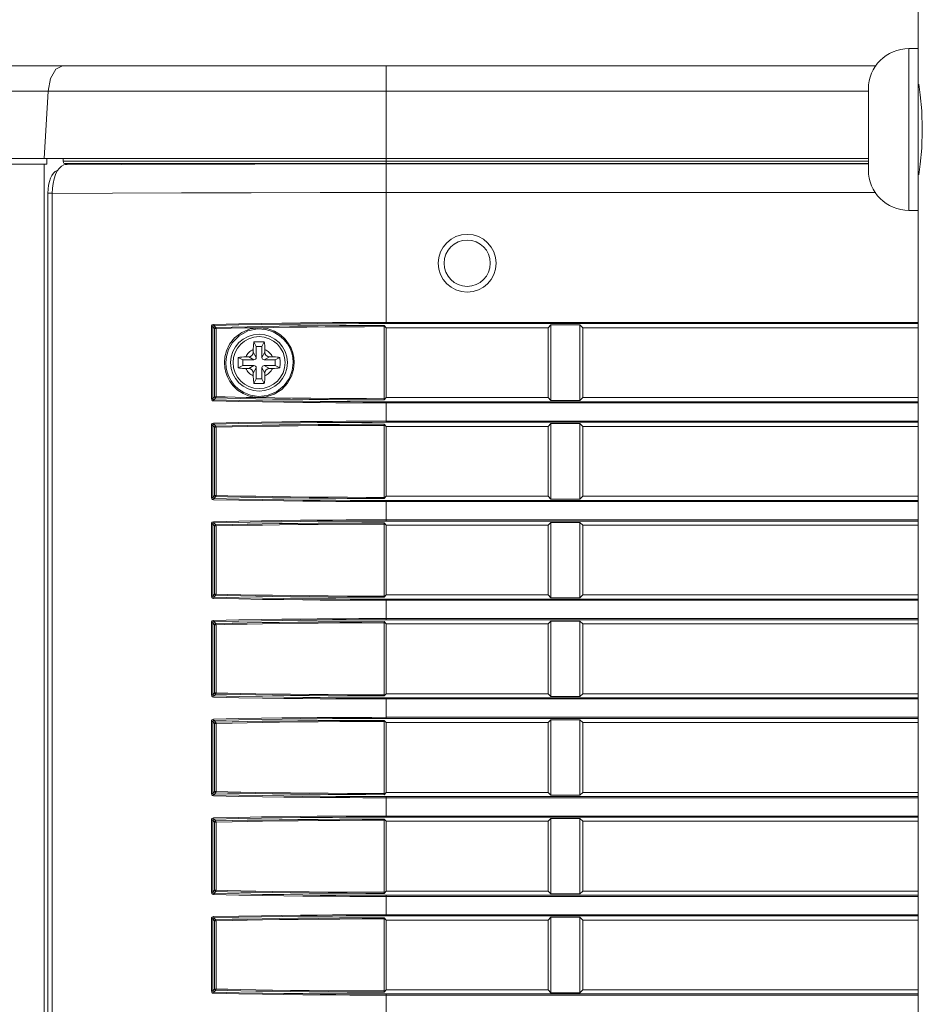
# Model space of a CAD drawing. Header units: millimetres. Extents: x 3925 to 5043, y -86 to 778.
# Tile 104 of 157: x 4624 to 4643, y 288 to 309. Entities that reach past the tile are written whole.
import ezdxf

# ---------------------------------------------------------------- set-up
doc = ezdxf.new("R2010")
doc.units = ezdxf.units.MM
doc.header["$LTSCALE"] = 46.255
for name, color, linetype in [('140-154101-0DXF_CONTINUOUS_LINE', 7, 'CONTINUOUS'), ('85-1A626G050DXF_CONTINUOUS_LINE', 7, 'CONTINUOUS'), ('H30-LEFT-COVDXF_CONTINUOUS_LINE', 7, 'CONTINUOUS'), ('H30K-FRONT-CDXF_CONTINUOUS_LINE', 7, 'CONTINUOUS'), ('H30K-TOP-COVDXF_CONTINUOUS_LINE', 7, 'CONTINUOUS')]:
    doc.layers.add(name, color=color, linetype=linetype)

msp = doc.modelspace()

# ---------------------------------------------------------------- linework, layer by layer
at = {"layer": '140-154101-0DXF_CONTINUOUS_LINE', "color": 7, "linetype": 'Continuous', "lineweight": 0}
for p, q in [((4643.2174, 232.3004), (4643.2174, 310.811)), ((4643.0174, 308.4307), (4643.0174, 304.9307)), ((4643.0174, 308.4307), (4643.2174, 308.4307)), ((4642.1424, 307.5557), (4642.1424, 305.8057)), ((4643.2305, 307.6632), (4643.2626, 307.4336)), ((4643.2626, 307.4336), (4643.295, 307.088)), ((4643.295, 307.088), (4643.3084, 306.6807)), ((4643.3084, 306.6807), (4643.2951, 306.2758)), ((4643.2174, 304.9307), (4643.0174, 304.9307))]:
    msp.add_line(p, q, dxfattribs=at)
msp.add_lwpolyline([(4643.2951, 306.2758), (4643.2629, 305.9301), (4643.2307, 305.6989), (4643.2305, 305.6981)], dxfattribs=at)
for centre, start, end in [((4643.0174, 307.5557), 90, 180), ((4643.0174, 305.8057), 180, 270)]:
    msp.add_arc(centre, 0.875, start, end, dxfattribs=at)
at = {"layer": '85-1A626G050DXF_CONTINUOUS_LINE', "color": 7, "linetype": 'Continuous', "lineweight": 0}
for p, q in [((4628.9049, 301.9882), (4628.8551, 302.0878)), ((4628.9049, 301.9882), (4628.9049, 301.7507)), ((4629.0299, 301.9882), (4628.9049, 301.9882)), ((4629.0299, 301.9882), (4629.0798, 302.0878)), ((4629.0299, 301.7507), (4629.0299, 301.9882)), ((4628.6174, 301.7007), (4628.5178, 301.7505)), ((4628.681, 301.7632), (4628.7424, 301.7632)), ((4628.8549, 301.7007), (4628.7424, 301.7632)), ((4628.8424, 301.9246), (4628.8424, 301.8632)), ((4628.9049, 301.7507), (4628.8424, 301.8632)), ((4629.0299, 301.7507), (4629.0924, 301.8632)), ((4629.0799, 301.7007), (4629.1924, 301.7632)), ((4629.0924, 301.9246), (4629.0924, 301.8632)), ((4629.2538, 301.7632), (4629.1924, 301.7632)), ((4629.3174, 301.7007), (4629.4171, 301.7505)), ((4628.6174, 301.5757), (4628.5178, 301.5258)), ((4628.6174, 301.7007), (4628.6174, 301.5757)), ((4628.8549, 301.7007), (4628.6174, 301.7007)), ((4628.6174, 301.5757), (4628.8549, 301.5757)), ((4628.8549, 301.5757), (4628.7424, 301.5132)), ((4629.3174, 301.7007), (4629.0799, 301.7007)), ((4629.0799, 301.5757), (4629.1924, 301.5132)), ((4629.0799, 301.5757), (4629.3174, 301.5757)), ((4629.3174, 301.5757), (4629.3174, 301.7007)), ((4629.3174, 301.5757), (4629.4171, 301.5258)), ((4628.681, 301.5132), (4628.7424, 301.5132)), ((4628.9049, 301.5257), (4628.8424, 301.4132)), ((4628.8424, 301.3517), (4628.8424, 301.4132)), ((4628.9049, 301.5257), (4628.9049, 301.2882)), ((4629.0299, 301.2882), (4629.0299, 301.5257)), ((4629.0299, 301.5257), (4629.0924, 301.4132)), ((4629.0924, 301.3517), (4629.0924, 301.4132)), ((4629.2538, 301.5132), (4629.1924, 301.5132)), ((4628.9049, 301.2882), (4628.8551, 301.1885)), ((4628.9049, 301.2882), (4629.0299, 301.2882)), ((4629.0299, 301.2882), (4629.0798, 301.1885))]:
    msp.add_line(p, q, dxfattribs=at)
for points in [[(4628.8424, 301.9246), (4628.8428, 301.9547), (4628.8438, 301.9806), (4628.8451, 302.003), (4628.8467, 302.0226), (4628.8484, 302.0403), (4628.8504, 302.0567), (4628.8526, 302.0725), (4628.8551, 302.0878)], [(4628.8551, 302.0878), (4628.8922, 302.0898), (4628.9297, 302.091), (4628.9674, 302.0914)], [(4628.9674, 302.0914), (4629.0052, 302.091), (4629.0427, 302.0898), (4629.0798, 302.0878)], [(4629.0798, 302.0878), (4629.0823, 302.0724), (4629.0845, 302.0564), (4629.0865, 302.0398), (4629.0882, 302.0221), (4629.0898, 302.0024), (4629.0911, 301.9802), (4629.0921, 301.9544), (4629.0924, 301.9246)], [(4628.5178, 301.5258), (4628.516, 301.5578), (4628.5148, 301.5899), (4628.5142, 301.6221), (4628.5142, 301.6543), (4628.5148, 301.6864), (4628.516, 301.7185), (4628.5178, 301.7505)], [(4628.5178, 301.7505), (4628.5543, 301.7559), (4628.5941, 301.7599), (4628.6367, 301.7623), (4628.681, 301.7632)], [(4629.2538, 301.7632), (4629.2894, 301.7626), (4629.324, 301.761), (4629.3571, 301.7584), (4629.3882, 301.7549), (4629.4171, 301.7505)], [(4629.4171, 301.7505), (4629.4189, 301.7185), (4629.4201, 301.6864), (4629.4207, 301.6543), (4629.4207, 301.622), (4629.4201, 301.5899), (4629.4189, 301.5578), (4629.4171, 301.5258)], [(4628.681, 301.5132), (4628.6455, 301.5137), (4628.6109, 301.5153), (4628.5778, 301.5179), (4628.5467, 301.5214), (4628.5178, 301.5258)], [(4628.8551, 301.1885), (4628.8526, 301.2039), (4628.8504, 301.2199), (4628.8484, 301.2365), (4628.8466, 301.2542), (4628.8451, 301.2739), (4628.8438, 301.2961), (4628.8428, 301.3219), (4628.8424, 301.3517)], [(4629.0924, 301.3517), (4629.0921, 301.3216), (4629.0911, 301.2957), (4629.0898, 301.2733), (4629.0882, 301.2537), (4629.0864, 301.236), (4629.0845, 301.2196), (4629.0822, 301.2038), (4629.0798, 301.1885)], [(4629.4171, 301.5258), (4629.3806, 301.5204), (4629.3408, 301.5165), (4629.2982, 301.514), (4629.2538, 301.5132)], [(4628.9674, 301.1849), (4628.9297, 301.1853), (4628.8922, 301.1865), (4628.8551, 301.1885)], [(4629.0798, 301.1885), (4629.0427, 301.1865), (4629.0052, 301.1853), (4628.9674, 301.1849)]]:
    msp.add_lwpolyline(points, dxfattribs=at)
msp.add_circle((4628.9674, 301.6382), 0.5625, dxfattribs=at)
for centre, radius, start, end in [((4628.9674, 301.6382), 0.3125, 113.57818, 156.42182), ((4628.7424, 301.8632), 0.1, 270, 0), ((4628.8549, 301.7507), 0.05, 270, 0), ((4629.0799, 301.7507), 0.05, 180, 270), ((4628.9674, 301.6382), 0.3125, 23.57818, 66.42182), ((4629.1924, 301.8632), 0.1, 180, 270), ((4628.8549, 301.5257), 0.05, 0, 90), ((4629.0799, 301.5257), 0.05, 90, 180), ((4628.9674, 301.6382), 0.3125, 203.57818, 246.42182), ((4628.7424, 301.4132), 0.1, 0, 90), ((4628.9674, 301.6382), 0.3125, 293.57818, 336.42182), ((4629.1924, 301.4132), 0.1, 90, 180)]:
    msp.add_arc(centre, radius, start, end, dxfattribs=at)
at = {"layer": 'H30-LEFT-COVDXF_CONTINUOUS_LINE', "color": 7, "linetype": 'Continuous', "lineweight": 0}
for p, q in [((4624.6964, 305.8907), (4624.7474, 305.9163)), ((4624.7474, 305.9163), (4624.8441, 305.9457)), ((4631.7174, 302.4825), (4631.7174, 305.9457)), ((4631.7174, 305.9358), (4642.1424, 305.9358)), ((4624.4951, 305.2977), (4624.4998, 305.4086)), ((4624.4998, 305.4086), (4624.5137, 305.5161)), ((4624.3999, 305.3057), (4624.3999, 266.2815)), ((4624.4951, 305.3057), (4624.3999, 305.3057)), ((4624.4951, 305.2977), (4624.4951, 266.2924)), ((4631.7174, 305.3155), (4642.3003, 305.3155)), ((4627.9361, 300.8602), (4627.9361, 302.4161)), ((4627.9361, 302.4161), (4627.9657, 302.4161)), ((4627.9657, 300.8602), (4627.9657, 302.4161)), ((4627.9657, 302.4161), (4628.0062, 302.3756)), ((4627.9894, 302.4421), (4628.031, 302.4004)), ((4631.6687, 302.4419), (4631.7174, 302.3932)), ((4631.6714, 300.8592), (4631.6714, 302.4171)), ((4631.7174, 302.5074), (4643.2174, 302.5074)), ((4631.7174, 302.4825), (4643.2174, 302.4825)), ((4631.7174, 300.8832), (4631.7174, 302.3932)), ((4635.2174, 302.3932), (4631.7174, 302.3932)), ((4635.2788, 302.4545), (4635.2174, 302.3932)), ((4635.2174, 302.3932), (4635.2174, 300.8832)), ((4635.2788, 300.8218), (4635.2788, 302.4545)), ((4635.2788, 302.4545), (4635.906, 302.4545)), ((4635.906, 302.4545), (4635.906, 300.8218)), ((4635.9674, 302.3932), (4635.906, 302.4545)), ((4635.9674, 300.8832), (4635.9674, 302.3932)), ((4643.2174, 302.3932), (4635.9674, 302.3932)), ((4628.0062, 302.3756), (4628.0062, 300.9007)), ((4628.0062, 302.3756), (4628.0359, 302.3756)), ((4628.0359, 302.3756), (4628.0359, 300.9007)), ((4627.9657, 300.8602), (4628.0062, 300.9007)), ((4628.0062, 300.9007), (4628.0359, 300.9007)), ((4627.9657, 300.8602), (4627.9361, 300.8602)), ((4627.9894, 300.8343), (4628.031, 300.8759)), ((4631.7174, 300.8832), (4631.6687, 300.8344)), ((4631.7174, 300.8832), (4635.2174, 300.8832)), ((4631.7174, 300.3475), (4631.7174, 300.7938)), ((4643.2174, 300.7938), (4631.7174, 300.7938)), ((4643.2174, 300.7689), (4631.7174, 300.7689)), ((4635.2174, 300.8832), (4635.2788, 300.8218)), ((4635.906, 300.8218), (4635.2788, 300.8218)), ((4635.906, 300.8218), (4635.9674, 300.8832)), ((4635.9674, 300.8832), (4643.2174, 300.8832)), ((4627.9361, 298.7252), (4627.9361, 300.2811)), ((4627.9361, 300.2811), (4627.9657, 300.2811)), ((4627.9657, 298.7252), (4627.9657, 300.2811)), ((4627.9657, 300.2811), (4628.0062, 300.2406)), ((4627.9894, 300.3071), (4628.031, 300.2654)), ((4631.6687, 300.3069), (4631.7174, 300.2582)), ((4631.6714, 298.7242), (4631.6714, 300.2821)), ((4631.7174, 300.3724), (4643.2174, 300.3724)), ((4631.7174, 300.3475), (4643.2174, 300.3475)), ((4635.2788, 300.3195), (4635.2174, 300.2582)), ((4635.2788, 298.6868), (4635.2788, 300.3195)), ((4635.2788, 300.3195), (4635.906, 300.3195)), ((4635.906, 300.3195), (4635.906, 298.6868)), ((4635.9674, 300.2582), (4635.906, 300.3195)), ((4628.0062, 300.2406), (4628.0062, 298.7657)), ((4628.0062, 300.2406), (4628.0359, 300.2406)), ((4628.0359, 300.2406), (4628.0359, 298.7657)), ((4631.7174, 298.7482), (4631.7174, 300.2582)), ((4635.2174, 300.2582), (4631.7174, 300.2582)), ((4635.2174, 300.2582), (4635.2174, 298.7482)), ((4635.9674, 298.7482), (4635.9674, 300.2582)), ((4643.2174, 300.2582), (4635.9674, 300.2582)), ((4627.9657, 298.7252), (4627.9361, 298.7252)), ((4627.9657, 298.7252), (4628.0062, 298.7657)), ((4627.9894, 298.6993), (4628.031, 298.7409)), ((4628.0062, 298.7657), (4628.0359, 298.7657)), ((4631.7174, 298.7482), (4631.6687, 298.6994)), ((4631.7174, 298.7482), (4635.2174, 298.7482)), ((4631.7174, 298.2125), (4631.7174, 298.6588)), ((4643.2174, 298.6588), (4631.7174, 298.6588)), ((4643.2174, 298.6339), (4631.7174, 298.6339)), ((4635.2174, 298.7482), (4635.2788, 298.6868)), ((4635.906, 298.6868), (4635.2788, 298.6868)), ((4635.906, 298.6868), (4635.9674, 298.7482)), ((4635.9674, 298.7482), (4643.2174, 298.7482)), ((4627.9361, 296.5902), (4627.9361, 298.1461)), ((4627.9361, 298.1461), (4627.9657, 298.1461)), ((4627.9657, 296.5902), (4627.9657, 298.1461)), ((4627.9657, 298.1461), (4628.0062, 298.1056)), ((4627.9894, 298.1721), (4628.031, 298.1304)), ((4631.6687, 298.1719), (4631.7174, 298.1232)), ((4631.6714, 296.5892), (4631.6714, 298.1471)), ((4631.7174, 298.2374), (4643.2174, 298.2374)), ((4631.7174, 298.2125), (4643.2174, 298.2125)), ((4635.2788, 298.1845), (4635.2174, 298.1232)), ((4635.2788, 296.5518), (4635.2788, 298.1845)), ((4635.2788, 298.1845), (4635.906, 298.1845)), ((4635.906, 298.1845), (4635.906, 296.5518)), ((4635.9674, 298.1232), (4635.906, 298.1845)), ((4628.0062, 298.1056), (4628.0062, 296.6307)), ((4628.0062, 298.1056), (4628.0359, 298.1056)), ((4628.0359, 298.1056), (4628.0359, 296.6307)), ((4631.7174, 296.6132), (4631.7174, 298.1232)), ((4635.2174, 298.1232), (4631.7174, 298.1232)), ((4635.2174, 298.1232), (4635.2174, 296.6132)), ((4635.9674, 296.6132), (4635.9674, 298.1232)), ((4643.2174, 298.1232), (4635.9674, 298.1232)), ((4627.9657, 296.5902), (4627.9361, 296.5902)), ((4627.9657, 296.5902), (4628.0062, 296.6307)), ((4627.9894, 296.5643), (4628.031, 296.6059)), ((4628.0062, 296.6307), (4628.0359, 296.6307)), ((4631.7174, 296.6132), (4631.6687, 296.5644)), ((4631.7174, 296.6132), (4635.2174, 296.6132)), ((4631.7174, 296.0775), (4631.7174, 296.5238)), ((4643.2174, 296.5238), (4631.7174, 296.5238)), ((4643.2174, 296.4989), (4631.7174, 296.4989)), ((4635.2174, 296.6132), (4635.2788, 296.5518)), ((4635.906, 296.5518), (4635.2788, 296.5518)), ((4635.906, 296.5518), (4635.9674, 296.6132)), ((4635.9674, 296.6132), (4643.2174, 296.6132)), ((4627.9361, 294.4552), (4627.9361, 296.0111)), ((4627.9361, 296.0111), (4627.9657, 296.0111)), ((4627.9657, 294.4552), (4627.9657, 296.0111)), ((4627.9657, 296.0111), (4628.0062, 295.9706)), ((4627.9894, 296.0371), (4628.031, 295.9954)), ((4631.6687, 296.0369), (4631.7174, 295.9882)), ((4631.6714, 294.4542), (4631.6714, 296.0121)), ((4631.7174, 296.1024), (4643.2174, 296.1024)), ((4631.7174, 296.0775), (4643.2174, 296.0775)), ((4635.2788, 296.0495), (4635.2174, 295.9882)), ((4635.2788, 294.4168), (4635.2788, 296.0495)), ((4635.2788, 296.0495), (4635.906, 296.0495)), ((4635.906, 296.0495), (4635.906, 294.4168)), ((4635.9674, 295.9882), (4635.906, 296.0495)), ((4628.0062, 295.9706), (4628.0062, 294.4957)), ((4628.0062, 295.9706), (4628.0359, 295.9706)), ((4628.0359, 295.9706), (4628.0359, 294.4957)), ((4631.7174, 294.4782), (4631.7174, 295.9882)), ((4635.2174, 295.9882), (4631.7174, 295.9882)), ((4635.2174, 295.9882), (4635.2174, 294.4782)), ((4635.9674, 294.4782), (4635.9674, 295.9882)), ((4643.2174, 295.9882), (4635.9674, 295.9882)), ((4627.9657, 294.4552), (4627.9361, 294.4552)), ((4627.9657, 294.4552), (4628.0062, 294.4957)), ((4627.9894, 294.4293), (4628.031, 294.4709)), ((4628.0062, 294.4957), (4628.0359, 294.4957)), ((4631.7174, 294.4782), (4631.6687, 294.4294)), ((4631.7174, 294.4782), (4635.2174, 294.4782)), ((4631.7174, 293.9425), (4631.7174, 294.3888)), ((4643.2174, 294.3888), (4631.7174, 294.3888)), ((4643.2174, 294.3639), (4631.7174, 294.3639)), ((4635.2174, 294.4782), (4635.2788, 294.4168)), ((4635.906, 294.4168), (4635.2788, 294.4168)), ((4635.906, 294.4168), (4635.9674, 294.4782)), ((4635.9674, 294.4782), (4643.2174, 294.4782)), ((4627.9361, 292.3202), (4627.9361, 293.8761)), ((4627.9361, 293.8761), (4627.9657, 293.8761)), ((4627.9657, 292.3202), (4627.9657, 293.8761)), ((4627.9657, 293.8761), (4628.0062, 293.8356)), ((4627.9894, 293.9021), (4628.031, 293.8604)), ((4631.6687, 293.9019), (4631.7174, 293.8532)), ((4631.6714, 292.3192), (4631.6714, 293.8771)), ((4631.7174, 293.9674), (4643.2174, 293.9674)), ((4631.7174, 293.9425), (4643.2174, 293.9425)), ((4635.2788, 293.9145), (4635.2174, 293.8532)), ((4635.2788, 292.2818), (4635.2788, 293.9145)), ((4635.2788, 293.9145), (4635.906, 293.9145)), ((4635.906, 293.9145), (4635.906, 292.2818)), ((4635.9674, 293.8532), (4635.906, 293.9145)), ((4628.0062, 293.8356), (4628.0062, 292.3607)), ((4628.0062, 293.8356), (4628.0359, 293.8356)), ((4628.0359, 293.8356), (4628.0359, 292.3607)), ((4631.7174, 292.3432), (4631.7174, 293.8532)), ((4635.2174, 293.8532), (4631.7174, 293.8532)), ((4635.2174, 293.8532), (4635.2174, 292.3432)), ((4635.9674, 292.3432), (4635.9674, 293.8532)), ((4643.2174, 293.8532), (4635.9674, 293.8532)), ((4627.9657, 292.3202), (4627.9361, 292.3202)), ((4627.9657, 292.3202), (4628.0062, 292.3607)), ((4627.9894, 292.2943), (4628.031, 292.3359)), ((4628.0062, 292.3607), (4628.0359, 292.3607)), ((4631.7174, 292.3432), (4631.6687, 292.2944)), ((4631.7174, 292.3432), (4635.2174, 292.3432)), ((4631.7174, 291.8075), (4631.7174, 292.2538)), ((4643.2174, 292.2538), (4631.7174, 292.2538)), ((4643.2174, 292.2289), (4631.7174, 292.2289)), ((4635.2174, 292.3432), (4635.2788, 292.2818)), ((4635.906, 292.2818), (4635.2788, 292.2818)), ((4635.906, 292.2818), (4635.9674, 292.3432)), ((4635.9674, 292.3432), (4643.2174, 292.3432)), ((4627.9894, 291.7671), (4628.031, 291.7254)), ((4631.6687, 291.7669), (4631.7174, 291.7182)), ((4631.6714, 290.1842), (4631.6714, 291.7421)), ((4631.7174, 291.8324), (4643.2174, 291.8324)), ((4631.7174, 291.8075), (4643.2174, 291.8075)), ((4635.2788, 291.7795), (4635.2174, 291.7182)), ((4635.2788, 290.1468), (4635.2788, 291.7795)), ((4635.2788, 291.7795), (4635.906, 291.7795)), ((4635.906, 291.7795), (4635.906, 290.1468)), ((4635.9674, 291.7182), (4635.906, 291.7795)), ((4627.9361, 290.1852), (4627.9361, 291.7411)), ((4627.9361, 291.7411), (4627.9657, 291.7411)), ((4627.9657, 290.1852), (4627.9657, 291.7411)), ((4627.9657, 291.7411), (4628.0062, 291.7006)), ((4628.0062, 291.7006), (4628.0062, 290.2257)), ((4628.0062, 291.7006), (4628.0359, 291.7006)), ((4628.0359, 291.7006), (4628.0359, 290.2257)), ((4631.7174, 290.2082), (4631.7174, 291.7182)), ((4635.2174, 291.7182), (4631.7174, 291.7182)), ((4635.2174, 291.7182), (4635.2174, 290.2082)), ((4635.9674, 290.2082), (4635.9674, 291.7182)), ((4643.2174, 291.7182), (4635.9674, 291.7182)), ((4627.9657, 290.1852), (4627.9361, 290.1852)), ((4627.9657, 290.1852), (4628.0062, 290.2257)), ((4627.9894, 290.1593), (4628.031, 290.2009)), ((4628.0062, 290.2257), (4628.0359, 290.2257)), ((4631.7174, 290.2082), (4631.6687, 290.1594)), ((4631.7174, 290.2082), (4635.2174, 290.2082)), ((4631.7174, 289.6725), (4631.7174, 290.1188)), ((4643.2174, 290.1188), (4631.7174, 290.1188)), ((4643.2174, 290.0939), (4631.7174, 290.0939)), ((4635.2174, 290.2082), (4635.2788, 290.1468)), ((4635.906, 290.1468), (4635.2788, 290.1468)), ((4635.906, 290.1468), (4635.9674, 290.2082)), ((4635.9674, 290.2082), (4643.2174, 290.2082)), ((4627.9894, 289.6321), (4628.031, 289.5904)), ((4631.6687, 289.6319), (4631.7174, 289.5832)), ((4631.7174, 289.6974), (4643.2174, 289.6974)), ((4631.7174, 289.6725), (4643.2174, 289.6725)), ((4635.2788, 289.6445), (4635.2174, 289.5832)), ((4635.2788, 288.0118), (4635.2788, 289.6445)), ((4635.2788, 289.6445), (4635.906, 289.6445)), ((4635.906, 289.6445), (4635.906, 288.0118)), ((4635.9674, 289.5832), (4635.906, 289.6445)), ((4627.9361, 288.0502), (4627.9361, 289.6061)), ((4627.9361, 289.6061), (4627.9657, 289.6061)), ((4627.9657, 288.0502), (4627.9657, 289.6061)), ((4627.9657, 289.6061), (4628.0062, 289.5656)), ((4628.0062, 289.5656), (4628.0062, 288.0907)), ((4628.0062, 289.5656), (4628.0359, 289.5656)), ((4628.0359, 289.5656), (4628.0359, 288.0907)), ((4631.6714, 288.0492), (4631.6714, 289.6071)), ((4631.7174, 288.0732), (4631.7174, 289.5832)), ((4635.2174, 289.5832), (4631.7174, 289.5832)), ((4635.2174, 289.5832), (4635.2174, 288.0732)), ((4635.9674, 288.0732), (4635.9674, 289.5832)), ((4643.2174, 289.5832), (4635.9674, 289.5832)), ((4627.9657, 288.0502), (4627.9361, 288.0502)), ((4627.9657, 288.0502), (4628.0062, 288.0907)), ((4627.9894, 288.0243), (4628.031, 288.0659)), ((4628.0062, 288.0907), (4628.0359, 288.0907)), ((4631.7174, 288.0732), (4631.6687, 288.0244)), ((4631.7174, 288.0732), (4635.2174, 288.0732)), ((4631.7174, 287.5375), (4631.7174, 287.9838)), ((4643.2174, 287.9838), (4631.7174, 287.9838)), ((4643.2174, 287.9589), (4631.7174, 287.9589)), ((4635.2174, 288.0732), (4635.2788, 288.0118)), ((4635.906, 288.0118), (4635.2788, 288.0118)), ((4635.906, 288.0118), (4635.9674, 288.0732)), ((4635.9674, 288.0732), (4643.2174, 288.0732))]:
    msp.add_line(p, q, dxfattribs=at)
for points in [[(4624.6047, 305.7843), (4624.6483, 305.8462), (4624.6964, 305.8907)], [(4624.7474, 305.9163), (4625.988, 305.9251), (4627.4235, 305.9307), (4628.8744, 305.9338), (4630.3246, 305.9354), (4631.7174, 305.9358)], [(4624.6015, 305.7919), (4624.5612, 305.7717), (4624.5231, 305.7368), (4624.4886, 305.6883), (4624.4586, 305.6277), (4624.4341, 305.5568)], [(4624.5137, 305.5161), (4624.5363, 305.6166), (4624.567, 305.707), (4624.6047, 305.7843)], [(4624.4341, 305.5568), (4624.4157, 305.4779), (4624.4042, 305.3933), (4624.3999, 305.3057)], [(4624.4951, 305.2977), (4625.7954, 305.3055), (4627.2921, 305.3107), (4628.7953, 305.3136), (4630.2893, 305.315), (4631.7174, 305.3155)], [(4627.9361, 302.4161), (4627.941, 302.438), (4627.9558, 302.4566), (4627.9846, 302.4669)], [(4627.9657, 302.4161), (4627.968, 302.4272), (4627.9752, 302.4367), (4627.9894, 302.4421)], [(4627.9846, 302.4669), (4628.5276, 302.4786), (4629.0183, 302.4873), (4629.4621, 302.4936), (4629.8629, 302.4982), (4630.225, 302.5015), (4630.5533, 302.5039), (4630.8508, 302.5054), (4631.1272, 302.5065), (4631.4089, 302.5071), (4631.7174, 302.5074)], [(4627.9894, 302.4421), (4627.9872, 302.4463), (4627.9854, 302.4553), (4627.9846, 302.4669)], [(4627.9894, 302.4421), (4628.5315, 302.4538), (4629.0215, 302.4624), (4629.4647, 302.4688), (4629.865, 302.4734), (4630.2267, 302.4767), (4630.5546, 302.4791), (4630.8517, 302.4806), (4631.1278, 302.4817), (4631.4092, 302.4823), (4631.7174, 302.4825)], [(4628.031, 302.4004), (4628.0187, 302.397), (4628.0096, 302.3879), (4628.0062, 302.3756)], [(4631.6687, 302.4419), (4631.1909, 302.441), (4630.7077, 302.439), (4630.2435, 302.4357), (4629.8079, 302.4314), (4629.404, 302.4264), (4629.0364, 302.4208), (4628.7064, 302.415), (4628.3824, 302.4085), (4628.031, 302.4004)], [(4628.031, 302.4004), (4628.0332, 302.3964), (4628.035, 302.3874), (4628.0359, 302.3756)], [(4628.9616, 302.3937), (4628.6608, 302.3892), (4628.3608, 302.3831), (4628.0359, 302.3756)], [(4628.2171, 301.6382), (4628.2273, 301.7621), (4628.2627, 301.8967), (4628.3304, 302.036), (4628.4393, 302.1733), (4628.5929, 302.2912), (4628.7766, 302.3677), (4628.9616, 302.3937)], [(4631.6714, 302.4171), (4631.2467, 302.4164), (4630.8159, 302.4147), (4630.3971, 302.4121), (4629.9991, 302.4086), (4629.6254, 302.4045), (4629.2785, 302.3997), (4628.9616, 302.3937)], [(4628.9616, 302.3937), (4629.1451, 302.3734), (4629.3019, 302.3177), (4629.43, 302.2388), (4629.5304, 302.1468), (4629.606, 302.0486), (4629.6601, 301.9497), (4629.6961, 301.8531), (4629.7186, 301.7522), (4629.7273, 301.6382)], [(4631.6687, 302.4419), (4631.6706, 302.4335), (4631.6714, 302.4171)], [(4628.2466, 301.6382), (4628.2595, 301.7747), (4628.3046, 301.9237), (4628.3923, 302.0762), (4628.5346, 302.2197), (4628.7268, 302.3247), (4628.9311, 302.3672), (4629.1157, 302.3549), (4629.2743, 302.3044), (4629.4042, 302.229), (4629.506, 302.1393), (4629.5826, 302.0429), (4629.6372, 301.9452), (4629.6734, 301.8499), (4629.6961, 301.7505), (4629.7047, 301.6382)], [(4628.9488, 300.8832), (4628.7736, 300.9095), (4628.6247, 300.9676), (4628.5031, 301.0463), (4628.4075, 301.1367), (4628.3352, 301.2326), (4628.2833, 301.3289), (4628.2482, 301.4238), (4628.2258, 301.5242), (4628.2171, 301.6382)], [(4629.7047, 301.6382), (4629.6852, 301.47), (4629.6245, 301.305), (4629.5099, 301.1412), (4629.3409, 301.006), (4629.1438, 300.9275), (4628.9532, 300.9081), (4628.7839, 300.9335), (4628.6401, 300.9897), (4628.5227, 301.0659), (4628.4304, 301.1533), (4628.3606, 301.2461), (4628.3105, 301.3391), (4628.2766, 301.4309), (4628.2549, 301.528), (4628.2466, 301.6382)], [(4629.7273, 301.6382), (4629.7124, 301.4889), (4629.667, 301.3424), (4629.5834, 301.1946), (4629.4563, 301.0586), (4629.294, 300.9549), (4629.1175, 300.897), (4628.9488, 300.8832)], [(4628.0062, 300.9007), (4628.0096, 300.8884), (4628.0187, 300.8793), (4628.031, 300.8759)], [(4628.031, 300.8759), (4628.0332, 300.8799), (4628.035, 300.8889), (4628.0359, 300.9007)], [(4628.0359, 300.9007), (4628.2332, 300.896), (4628.4485, 300.8913), (4628.6863, 300.8866), (4628.9488, 300.8832)], [(4627.9845, 300.8094), (4627.9631, 300.815), (4627.9454, 300.8307), (4627.9361, 300.8602)], [(4627.9894, 300.8342), (4627.9788, 300.8372), (4627.9701, 300.8452), (4627.9657, 300.8602)], [(4631.7174, 300.7689), (4631.4702, 300.7691), (4631.2129, 300.7696), (4630.9331, 300.7705), (4630.6267, 300.772), (4630.2887, 300.7743), (4629.9144, 300.7776), (4629.4991, 300.7822), (4629.0396, 300.7887), (4628.5329, 300.7976), (4627.9845, 300.8094)], [(4627.9846, 300.8094), (4627.9854, 300.821), (4627.9872, 300.83), (4627.9894, 300.8342)], [(4631.7174, 300.7938), (4631.4704, 300.7939), (4631.2134, 300.7944), (4630.9339, 300.7953), (4630.6278, 300.7968), (4630.2902, 300.7991), (4629.9164, 300.8024), (4629.5017, 300.807), (4629.0427, 300.8135), (4628.5368, 300.8224), (4627.9894, 300.8343)], [(4628.031, 300.8759), (4628.2857, 300.8699), (4628.5708, 300.8639), (4628.8958, 300.8579), (4629.2569, 300.852), (4629.6435, 300.8468), (4630.047, 300.8424), (4630.4598, 300.8389), (4630.8739, 300.8365), (4631.2783, 300.835), (4631.6687, 300.8344)], [(4628.9488, 300.8832), (4629.3063, 300.8761), (4629.6872, 300.8711), (4630.0835, 300.8669), (4630.4882, 300.8636), (4630.8936, 300.8612), (4631.2892, 300.8598), (4631.6714, 300.8592)], [(4631.6714, 300.8592), (4631.6706, 300.8428), (4631.6687, 300.8344)], [(4627.9361, 300.2811), (4627.941, 300.303), (4627.9558, 300.3216), (4627.9846, 300.3319)], [(4627.9657, 300.2811), (4627.968, 300.2922), (4627.9752, 300.3017), (4627.9894, 300.3071)], [(4627.9846, 300.3319), (4628.5276, 300.3436), (4629.0183, 300.3523), (4629.4621, 300.3586), (4629.8629, 300.3632), (4630.225, 300.3665), (4630.5533, 300.3689), (4630.8508, 300.3704), (4631.1272, 300.3715), (4631.4089, 300.3721), (4631.7174, 300.3724)], [(4627.9894, 300.3071), (4627.9872, 300.3113), (4627.9854, 300.3203), (4627.9846, 300.3319)], [(4627.9894, 300.3071), (4628.5315, 300.3188), (4629.0215, 300.3274), (4629.4647, 300.3338), (4629.865, 300.3384), (4630.2267, 300.3417), (4630.5546, 300.3441), (4630.8517, 300.3456), (4631.1278, 300.3467), (4631.4092, 300.3473), (4631.7174, 300.3475)], [(4628.031, 300.2654), (4628.0187, 300.262), (4628.0096, 300.2529), (4628.0062, 300.2406)], [(4631.6687, 300.3069), (4631.1909, 300.306), (4630.7077, 300.304), (4630.2435, 300.3007), (4629.8079, 300.2964), (4629.404, 300.2914), (4629.0364, 300.2858), (4628.7064, 300.28), (4628.3824, 300.2735), (4628.031, 300.2654)], [(4628.031, 300.2654), (4628.0332, 300.2614), (4628.035, 300.2524), (4628.0359, 300.2406)], [(4631.6714, 300.2821), (4631.194, 300.2812), (4630.711, 300.2792), (4630.2469, 300.2759), (4629.8115, 300.2716), (4629.4078, 300.2666), (4629.0404, 300.261), (4628.7106, 300.2552), (4628.3869, 300.2487), (4628.0359, 300.2406)], [(4631.6687, 300.3069), (4631.6706, 300.2985), (4631.6714, 300.2821)], [(4627.9845, 298.6744), (4627.9631, 298.68), (4627.9454, 298.6957), (4627.9361, 298.7252)], [(4627.9894, 298.6992), (4627.9788, 298.7022), (4627.9701, 298.7102), (4627.9657, 298.7252)], [(4631.7174, 298.6339), (4631.4702, 298.6341), (4631.2129, 298.6346), (4630.9331, 298.6355), (4630.6267, 298.637), (4630.2887, 298.6393), (4629.9144, 298.6426), (4629.4991, 298.6472), (4629.0396, 298.6537), (4628.5329, 298.6626), (4627.9845, 298.6744)], [(4627.9846, 298.6744), (4627.9854, 298.686), (4627.9872, 298.695), (4627.9894, 298.6992)], [(4631.7174, 298.6588), (4631.4704, 298.6589), (4631.2134, 298.6594), (4630.9339, 298.6603), (4630.6278, 298.6618), (4630.2902, 298.6641), (4629.9164, 298.6674), (4629.5017, 298.672), (4629.0427, 298.6785), (4628.5368, 298.6874), (4627.9894, 298.6993)], [(4628.0062, 298.7657), (4628.0096, 298.7534), (4628.0187, 298.7443), (4628.031, 298.7409)], [(4628.031, 298.7409), (4628.0332, 298.7449), (4628.035, 298.7539), (4628.0359, 298.7657)], [(4628.031, 298.7409), (4628.2857, 298.7349), (4628.5708, 298.7289), (4628.8958, 298.7229), (4629.2569, 298.717), (4629.6435, 298.7118), (4630.047, 298.7074), (4630.4598, 298.7039), (4630.8739, 298.7015), (4631.2783, 298.7), (4631.6687, 298.6994)], [(4628.0359, 298.7657), (4628.2904, 298.7597), (4628.5752, 298.7537), (4628.9, 298.7477), (4629.2609, 298.7418), (4629.6473, 298.7366), (4630.0506, 298.7322), (4630.4632, 298.7287), (4630.8771, 298.7263), (4631.2812, 298.7248), (4631.6714, 298.7242)], [(4631.6714, 298.7242), (4631.6706, 298.7078), (4631.6687, 298.6994)], [(4627.9361, 298.1461), (4627.941, 298.168), (4627.9558, 298.1866), (4627.9846, 298.1969)], [(4627.9657, 298.1461), (4627.968, 298.1572), (4627.9752, 298.1667), (4627.9894, 298.1721)], [(4627.9846, 298.1969), (4628.5276, 298.2086), (4629.0183, 298.2173), (4629.4621, 298.2236), (4629.8629, 298.2282), (4630.225, 298.2315), (4630.5533, 298.2339), (4630.8508, 298.2354), (4631.1272, 298.2365), (4631.4089, 298.2371), (4631.7174, 298.2374)], [(4627.9894, 298.1721), (4627.9872, 298.1763), (4627.9854, 298.1853), (4627.9846, 298.1969)], [(4627.9894, 298.1721), (4628.5315, 298.1838), (4629.0215, 298.1924), (4629.4647, 298.1988), (4629.865, 298.2034), (4630.2267, 298.2067), (4630.5546, 298.2091), (4630.8517, 298.2106), (4631.1278, 298.2117), (4631.4092, 298.2123), (4631.7174, 298.2125)], [(4628.031, 298.1304), (4628.0187, 298.127), (4628.0096, 298.1179), (4628.0062, 298.1056)], [(4631.6687, 298.1719), (4631.1909, 298.171), (4630.7077, 298.169), (4630.2435, 298.1657), (4629.8079, 298.1614), (4629.404, 298.1564), (4629.0364, 298.1508), (4628.7064, 298.145), (4628.3824, 298.1385), (4628.031, 298.1304)], [(4628.031, 298.1304), (4628.0332, 298.1264), (4628.035, 298.1174), (4628.0359, 298.1056)], [(4631.6714, 298.1471), (4631.194, 298.1462), (4630.711, 298.1442), (4630.2469, 298.1409), (4629.8115, 298.1366), (4629.4078, 298.1316), (4629.0404, 298.126), (4628.7106, 298.1202), (4628.3869, 298.1137), (4628.0359, 298.1056)], [(4631.6687, 298.1719), (4631.6706, 298.1635), (4631.6714, 298.1471)], [(4627.9845, 296.5394), (4627.9631, 296.545), (4627.9454, 296.5607), (4627.9361, 296.5902)], [(4627.9894, 296.5642), (4627.9788, 296.5672), (4627.9701, 296.5752), (4627.9657, 296.5902)], [(4631.7174, 296.4989), (4631.4702, 296.4991), (4631.2129, 296.4996), (4630.9331, 296.5005), (4630.6267, 296.502), (4630.2887, 296.5043), (4629.9144, 296.5076), (4629.4991, 296.5122), (4629.0396, 296.5187), (4628.5329, 296.5276), (4627.9845, 296.5394)], [(4627.9846, 296.5394), (4627.9854, 296.551), (4627.9872, 296.56), (4627.9894, 296.5642)], [(4631.7174, 296.5238), (4631.4704, 296.5239), (4631.2134, 296.5244), (4630.9339, 296.5253), (4630.6278, 296.5268), (4630.2902, 296.5291), (4629.9164, 296.5324), (4629.5017, 296.537), (4629.0427, 296.5435), (4628.5368, 296.5524), (4627.9894, 296.5643)], [(4628.0062, 296.6307), (4628.0096, 296.6184), (4628.0187, 296.6093), (4628.031, 296.6059)], [(4628.031, 296.6059), (4628.0332, 296.6099), (4628.035, 296.6189), (4628.0359, 296.6307)], [(4628.031, 296.6059), (4628.2857, 296.5999), (4628.5708, 296.5939), (4628.8958, 296.5879), (4629.2569, 296.582), (4629.6435, 296.5768), (4630.047, 296.5724), (4630.4598, 296.5689), (4630.8739, 296.5665), (4631.2783, 296.565), (4631.6687, 296.5644)], [(4628.0359, 296.6307), (4628.2904, 296.6247), (4628.5752, 296.6187), (4628.9, 296.6127), (4629.2609, 296.6068), (4629.6473, 296.6016), (4630.0506, 296.5972), (4630.4632, 296.5937), (4630.8771, 296.5913), (4631.2812, 296.5898), (4631.6714, 296.5892)], [(4631.6714, 296.5892), (4631.6706, 296.5728), (4631.6687, 296.5644)], [(4627.9361, 296.0111), (4627.941, 296.033), (4627.9558, 296.0516), (4627.9846, 296.0619)], [(4627.9657, 296.0111), (4627.968, 296.0222), (4627.9752, 296.0317), (4627.9894, 296.0371)], [(4627.9846, 296.0619), (4628.5276, 296.0736), (4629.0183, 296.0823), (4629.4621, 296.0886), (4629.8629, 296.0932), (4630.225, 296.0965), (4630.5533, 296.0989), (4630.8508, 296.1004), (4631.1272, 296.1015), (4631.4089, 296.1021), (4631.7174, 296.1024)], [(4627.9894, 296.0371), (4627.9872, 296.0413), (4627.9854, 296.0503), (4627.9846, 296.0619)], [(4627.9894, 296.0371), (4628.5315, 296.0488), (4629.0215, 296.0574), (4629.4647, 296.0638), (4629.865, 296.0684), (4630.2267, 296.0717), (4630.5546, 296.0741), (4630.8517, 296.0756), (4631.1278, 296.0767), (4631.4092, 296.0773), (4631.7174, 296.0775)], [(4631.6687, 296.0369), (4631.1909, 296.036), (4630.7077, 296.034), (4630.2435, 296.0307), (4629.8079, 296.0264), (4629.404, 296.0214), (4629.0364, 296.0158), (4628.7064, 296.01), (4628.3824, 296.0035), (4628.031, 295.9954)], [(4631.6714, 296.0121), (4631.194, 296.0112), (4630.711, 296.0092), (4630.2469, 296.0059), (4629.8115, 296.0016), (4629.4078, 295.9966), (4629.0404, 295.991), (4628.7106, 295.9852), (4628.3869, 295.9787), (4628.0359, 295.9706)], [(4631.6687, 296.0369), (4631.6706, 296.0285), (4631.6714, 296.0121)], [(4628.031, 295.9954), (4628.0187, 295.992), (4628.0096, 295.9829), (4628.0062, 295.9706)], [(4628.031, 295.9954), (4628.0332, 295.9914), (4628.035, 295.9824), (4628.0359, 295.9706)], [(4627.9845, 294.4044), (4627.9631, 294.41), (4627.9454, 294.4257), (4627.9361, 294.4552)], [(4627.9894, 294.4292), (4627.9788, 294.4322), (4627.9701, 294.4402), (4627.9657, 294.4552)], [(4631.7174, 294.3639), (4631.4702, 294.3641), (4631.2129, 294.3646), (4630.9331, 294.3655), (4630.6267, 294.367), (4630.2887, 294.3693), (4629.9144, 294.3726), (4629.4991, 294.3772), (4629.0396, 294.3837), (4628.5329, 294.3926), (4627.9845, 294.4044)], [(4627.9846, 294.4044), (4627.9854, 294.416), (4627.9872, 294.425), (4627.9894, 294.4292)], [(4631.7174, 294.3888), (4631.4704, 294.3889), (4631.2134, 294.3894), (4630.9339, 294.3903), (4630.6278, 294.3918), (4630.2902, 294.3941), (4629.9164, 294.3974), (4629.5017, 294.402), (4629.0427, 294.4085), (4628.5368, 294.4174), (4627.9894, 294.4293)], [(4628.0062, 294.4957), (4628.0096, 294.4834), (4628.0187, 294.4743), (4628.031, 294.4709)], [(4628.031, 294.4709), (4628.0332, 294.4749), (4628.035, 294.4839), (4628.0359, 294.4957)], [(4628.031, 294.4709), (4628.2857, 294.4649), (4628.5708, 294.4589), (4628.8958, 294.4529), (4629.2569, 294.447), (4629.6435, 294.4418), (4630.047, 294.4374), (4630.4598, 294.4339), (4630.8739, 294.4315), (4631.2783, 294.43), (4631.6687, 294.4294)], [(4628.0359, 294.4957), (4628.2904, 294.4897), (4628.5752, 294.4837), (4628.9, 294.4777), (4629.2609, 294.4718), (4629.6473, 294.4666), (4630.0506, 294.4622), (4630.4632, 294.4587), (4630.8771, 294.4563), (4631.2812, 294.4548), (4631.6714, 294.4542)], [(4631.6714, 294.4542), (4631.6706, 294.4378), (4631.6687, 294.4294)], [(4627.9361, 293.8761), (4627.941, 293.898), (4627.9558, 293.9166), (4627.9846, 293.9269)], [(4627.9657, 293.8761), (4627.968, 293.8872), (4627.9752, 293.8967), (4627.9894, 293.9021)], [(4627.9846, 293.9269), (4628.5276, 293.9386), (4629.0183, 293.9473), (4629.4621, 293.9536), (4629.8629, 293.9582), (4630.225, 293.9615), (4630.5533, 293.9639), (4630.8508, 293.9654), (4631.1272, 293.9665), (4631.4089, 293.9671), (4631.7174, 293.9674)], [(4627.9894, 293.9021), (4627.9872, 293.9063), (4627.9854, 293.9153), (4627.9846, 293.9269)], [(4627.9894, 293.9021), (4628.5315, 293.9138), (4629.0215, 293.9224), (4629.4647, 293.9288), (4629.865, 293.9334), (4630.2267, 293.9367), (4630.5546, 293.9391), (4630.8517, 293.9406), (4631.1278, 293.9417), (4631.4092, 293.9423), (4631.7174, 293.9425)], [(4631.6687, 293.9019), (4631.1909, 293.901), (4630.7077, 293.899), (4630.2435, 293.8957), (4629.8079, 293.8914), (4629.404, 293.8864), (4629.0364, 293.8808), (4628.7064, 293.875), (4628.3824, 293.8685), (4628.031, 293.8604)], [(4631.6714, 293.8771), (4631.194, 293.8762), (4630.711, 293.8742), (4630.2469, 293.8709), (4629.8115, 293.8666), (4629.4078, 293.8616), (4629.0404, 293.856), (4628.7106, 293.8502), (4628.3869, 293.8437), (4628.0359, 293.8356)], [(4631.6687, 293.9019), (4631.6706, 293.8935), (4631.6714, 293.8771)], [(4628.031, 293.8604), (4628.0187, 293.857), (4628.0096, 293.8479), (4628.0062, 293.8356)], [(4628.031, 293.8604), (4628.0332, 293.8564), (4628.035, 293.8474), (4628.0359, 293.8356)], [(4627.9845, 292.2694), (4627.9631, 292.275), (4627.9454, 292.2907), (4627.9361, 292.3202)], [(4627.9894, 292.2942), (4627.9788, 292.2972), (4627.9701, 292.3052), (4627.9657, 292.3202)], [(4631.7174, 292.2289), (4631.4702, 292.2291), (4631.2129, 292.2296), (4630.9331, 292.2305), (4630.6267, 292.232), (4630.2887, 292.2343), (4629.9144, 292.2376), (4629.4991, 292.2422), (4629.0396, 292.2487), (4628.5329, 292.2576), (4627.9845, 292.2694)], [(4627.9846, 292.2694), (4627.9854, 292.281), (4627.9872, 292.29), (4627.9894, 292.2942)], [(4631.7174, 292.2538), (4631.4704, 292.2539), (4631.2134, 292.2544), (4630.9339, 292.2553), (4630.6278, 292.2568), (4630.2902, 292.2591), (4629.9164, 292.2624), (4629.5017, 292.267), (4629.0427, 292.2735), (4628.5368, 292.2824), (4627.9894, 292.2943)], [(4628.0062, 292.3607), (4628.0096, 292.3484), (4628.0187, 292.3393), (4628.031, 292.3359)], [(4628.031, 292.3359), (4628.0332, 292.3399), (4628.035, 292.3489), (4628.0359, 292.3607)], [(4628.031, 292.3359), (4628.2857, 292.3299), (4628.5708, 292.3239), (4628.8958, 292.3179), (4629.2569, 292.312), (4629.6435, 292.3068), (4630.047, 292.3024), (4630.4598, 292.2989), (4630.8739, 292.2965), (4631.2783, 292.295), (4631.6687, 292.2944)], [(4628.0359, 292.3607), (4628.2904, 292.3547), (4628.5752, 292.3487), (4628.9, 292.3427), (4629.2609, 292.3368), (4629.6473, 292.3316), (4630.0506, 292.3272), (4630.4632, 292.3237), (4630.8771, 292.3213), (4631.2812, 292.3198), (4631.6714, 292.3192)], [(4631.6714, 292.3192), (4631.6706, 292.3028), (4631.6687, 292.2944)], [(4627.9361, 291.7411), (4627.941, 291.763), (4627.9558, 291.7816), (4627.9846, 291.7919)], [(4627.9657, 291.7411), (4627.968, 291.7522), (4627.9752, 291.7617), (4627.9894, 291.7671)], [(4627.9846, 291.7919), (4628.5276, 291.8036), (4629.0183, 291.8123), (4629.4621, 291.8186), (4629.8629, 291.8232), (4630.225, 291.8265), (4630.5533, 291.8289), (4630.8508, 291.8304), (4631.1272, 291.8315), (4631.4089, 291.8321), (4631.7174, 291.8324)], [(4627.9894, 291.7671), (4627.9872, 291.7713), (4627.9854, 291.7803), (4627.9846, 291.7919)], [(4627.9894, 291.7671), (4628.5315, 291.7788), (4629.0215, 291.7874), (4629.4647, 291.7938), (4629.865, 291.7984), (4630.2267, 291.8017), (4630.5546, 291.8041), (4630.8517, 291.8056), (4631.1278, 291.8067), (4631.4092, 291.8073), (4631.7174, 291.8075)], [(4631.6687, 291.7669), (4631.1909, 291.766), (4630.7077, 291.764), (4630.2435, 291.7607), (4629.8079, 291.7564), (4629.404, 291.7514), (4629.0364, 291.7458), (4628.7064, 291.74), (4628.3824, 291.7335), (4628.031, 291.7254)], [(4631.6714, 291.7421), (4631.194, 291.7412), (4630.711, 291.7392), (4630.2469, 291.7359), (4629.8115, 291.7316), (4629.4078, 291.7266), (4629.0404, 291.721), (4628.7106, 291.7152), (4628.3869, 291.7087), (4628.0359, 291.7006)], [(4631.6687, 291.7669), (4631.6706, 291.7585), (4631.6714, 291.7421)], [(4628.031, 291.7254), (4628.0187, 291.722), (4628.0096, 291.7129), (4628.0062, 291.7006)], [(4628.031, 291.7254), (4628.0332, 291.7214), (4628.035, 291.7124), (4628.0359, 291.7006)], [(4627.9845, 290.1344), (4627.9631, 290.14), (4627.9454, 290.1557), (4627.9361, 290.1852)], [(4627.9894, 290.1592), (4627.9788, 290.1622), (4627.9701, 290.1702), (4627.9657, 290.1852)], [(4631.7174, 290.0939), (4631.4702, 290.0941), (4631.2129, 290.0946), (4630.9331, 290.0955), (4630.6267, 290.097), (4630.2887, 290.0993), (4629.9144, 290.1026), (4629.4991, 290.1072), (4629.0396, 290.1137), (4628.5329, 290.1226), (4627.9845, 290.1344)], [(4627.9846, 290.1344), (4627.9854, 290.146), (4627.9872, 290.155), (4627.9894, 290.1592)], [(4631.7174, 290.1188), (4631.4704, 290.1189), (4631.2134, 290.1194), (4630.9339, 290.1203), (4630.6278, 290.1218), (4630.2902, 290.1241), (4629.9164, 290.1274), (4629.5017, 290.132), (4629.0427, 290.1385), (4628.5368, 290.1474), (4627.9894, 290.1593)], [(4628.0062, 290.2257), (4628.0096, 290.2134), (4628.0187, 290.2043), (4628.031, 290.2009)], [(4628.031, 290.2009), (4628.0332, 290.2049), (4628.035, 290.2139), (4628.0359, 290.2257)], [(4628.031, 290.2009), (4628.2857, 290.1949), (4628.5708, 290.1889), (4628.8958, 290.1829), (4629.2569, 290.177), (4629.6435, 290.1718), (4630.047, 290.1674), (4630.4598, 290.1639), (4630.8739, 290.1615), (4631.2783, 290.16), (4631.6687, 290.1594)], [(4628.0359, 290.2257), (4628.2904, 290.2197), (4628.5752, 290.2137), (4628.9, 290.2077), (4629.2609, 290.2018), (4629.6473, 290.1966), (4630.0506, 290.1922), (4630.4632, 290.1887), (4630.8771, 290.1863), (4631.2812, 290.1848), (4631.6714, 290.1842)], [(4631.6714, 290.1842), (4631.6706, 290.1678), (4631.6687, 290.1594)], [(4627.9361, 289.6061), (4627.941, 289.628), (4627.9558, 289.6466), (4627.9846, 289.6569)], [(4627.9657, 289.6061), (4627.968, 289.6172), (4627.9752, 289.6267), (4627.9894, 289.6321)], [(4627.9846, 289.6569), (4628.5276, 289.6686), (4629.0183, 289.6773), (4629.4621, 289.6836), (4629.8629, 289.6882), (4630.225, 289.6915), (4630.5533, 289.6939), (4630.8508, 289.6954), (4631.1272, 289.6965), (4631.4089, 289.6971), (4631.7174, 289.6974)], [(4627.9894, 289.6321), (4627.9872, 289.6363), (4627.9854, 289.6453), (4627.9846, 289.6569)], [(4627.9894, 289.6321), (4628.5315, 289.6438), (4629.0215, 289.6524), (4629.4647, 289.6588), (4629.865, 289.6634), (4630.2267, 289.6667), (4630.5546, 289.6691), (4630.8517, 289.6706), (4631.1278, 289.6717), (4631.4092, 289.6723), (4631.7174, 289.6725)], [(4631.6687, 289.6319), (4631.1909, 289.631), (4630.7077, 289.629), (4630.2435, 289.6257), (4629.8079, 289.6214), (4629.404, 289.6164), (4629.0364, 289.6108), (4628.7064, 289.605), (4628.3824, 289.5985), (4628.031, 289.5904)], [(4631.6687, 289.6319), (4631.6706, 289.6235), (4631.6714, 289.6071)], [(4628.031, 289.5904), (4628.0187, 289.587), (4628.0096, 289.5779), (4628.0062, 289.5656)], [(4628.031, 289.5904), (4628.0332, 289.5864), (4628.035, 289.5774), (4628.0359, 289.5656)], [(4631.6714, 289.6071), (4631.194, 289.6062), (4630.711, 289.6042), (4630.2469, 289.6009), (4629.8115, 289.5966), (4629.4078, 289.5916), (4629.0404, 289.586), (4628.7106, 289.5802), (4628.3869, 289.5737), (4628.0359, 289.5656)], [(4627.9845, 287.9994), (4627.9631, 288.005), (4627.9454, 288.0207), (4627.9361, 288.0502)], [(4627.9894, 288.0242), (4627.9788, 288.0272), (4627.9701, 288.0352), (4627.9657, 288.0502)], [(4631.7174, 287.9589), (4631.4702, 287.9591), (4631.2129, 287.9596), (4630.9331, 287.9605), (4630.6267, 287.962), (4630.2887, 287.9643), (4629.9144, 287.9676), (4629.4991, 287.9722), (4629.0396, 287.9787), (4628.5329, 287.9876), (4627.9845, 287.9994)], [(4627.9846, 287.9994), (4627.9854, 288.011), (4627.9872, 288.02), (4627.9894, 288.0242)], [(4631.7174, 287.9838), (4631.4704, 287.9839), (4631.2134, 287.9844), (4630.9339, 287.9853), (4630.6278, 287.9868), (4630.2902, 287.9891), (4629.9164, 287.9924), (4629.5017, 287.997), (4629.0427, 288.0035), (4628.5368, 288.0124), (4627.9894, 288.0243)], [(4628.0062, 288.0907), (4628.0096, 288.0784), (4628.0187, 288.0693), (4628.031, 288.0659)], [(4628.031, 288.0659), (4628.0332, 288.0699), (4628.035, 288.0789), (4628.0359, 288.0907)], [(4628.031, 288.0659), (4628.2857, 288.0599), (4628.5708, 288.0539), (4628.8958, 288.0479), (4629.2569, 288.042), (4629.6435, 288.0368), (4630.047, 288.0324), (4630.4598, 288.0289), (4630.8739, 288.0265), (4631.2783, 288.025), (4631.6687, 288.0244)], [(4628.0359, 288.0907), (4628.2904, 288.0847), (4628.5752, 288.0787), (4628.9, 288.0727), (4629.2609, 288.0668), (4629.6473, 288.0616), (4630.0506, 288.0572), (4630.4632, 288.0537), (4630.8771, 288.0513), (4631.2812, 288.0498), (4631.6714, 288.0492)], [(4631.6714, 288.0492), (4631.6706, 288.0328), (4631.6687, 288.0244)]]:
    msp.add_lwpolyline(points, dxfattribs=at)
for centre, radius in [((4633.4674, 303.7882), 0.625), ((4633.4674, 303.7882), 0.5), ((4628.9674, 301.6382), 0.6146)]:
    msp.add_circle(centre, radius, dxfattribs=at)
at = {"layer": 'H30K-FRONT-CDXF_CONTINUOUS_LINE', "color": 7, "linetype": 'Continuous', "lineweight": 0}
for p, q in [((4624.3789, 306.0557), (4624.3789, 305.9307)), ((4618.9961, 305.9307), (4624.3789, 305.9307)), ((4624.32, 266.278), (4624.32, 305.9307))]:
    msp.add_line(p, q, dxfattribs=at)
at = {"layer": 'H30K-TOP-COVDXF_CONTINUOUS_LINE', "color": 7, "linetype": 'Continuous', "lineweight": 0}
for p, q in [((4617.0213, 308.0557), (4642.3075, 308.0557)), ((4625.7527, 308.0557), (4625.0027, 308.0557)), ((4629.3216, 308.0557), (4627.8502, 308.0557)), ((4630.4065, 308.0557), (4629.8078, 308.0557)), ((4631.7174, 308.0557), (4631.7174, 305.9457)), ((4619.3956, 307.5068), (4642.1424, 307.5068)), ((4624.4077, 307.5068), (4624.32, 306.0557)), ((4619.0271, 306.0557), (4642.1424, 306.0557)), ((4624.7329, 305.9953), (4624.7329, 306.0557)), ((4624.7368, 305.9686), (4624.7329, 305.9953)), ((4624.7329, 305.9953), (4642.1424, 305.9953)), ((4624.7606, 305.9457), (4642.1424, 305.9457))]:
    msp.add_line(p, q, dxfattribs=at)
for points in [[(4624.7129, 308.0557), (4624.5701, 307.9842), (4624.46, 307.7862), (4624.4077, 307.5068)], [(4624.7606, 305.9457), (4624.747, 305.9501), (4624.7368, 305.9686)]]:
    msp.add_lwpolyline(points, dxfattribs=at)

doc.saveas('drawing.dxf')
